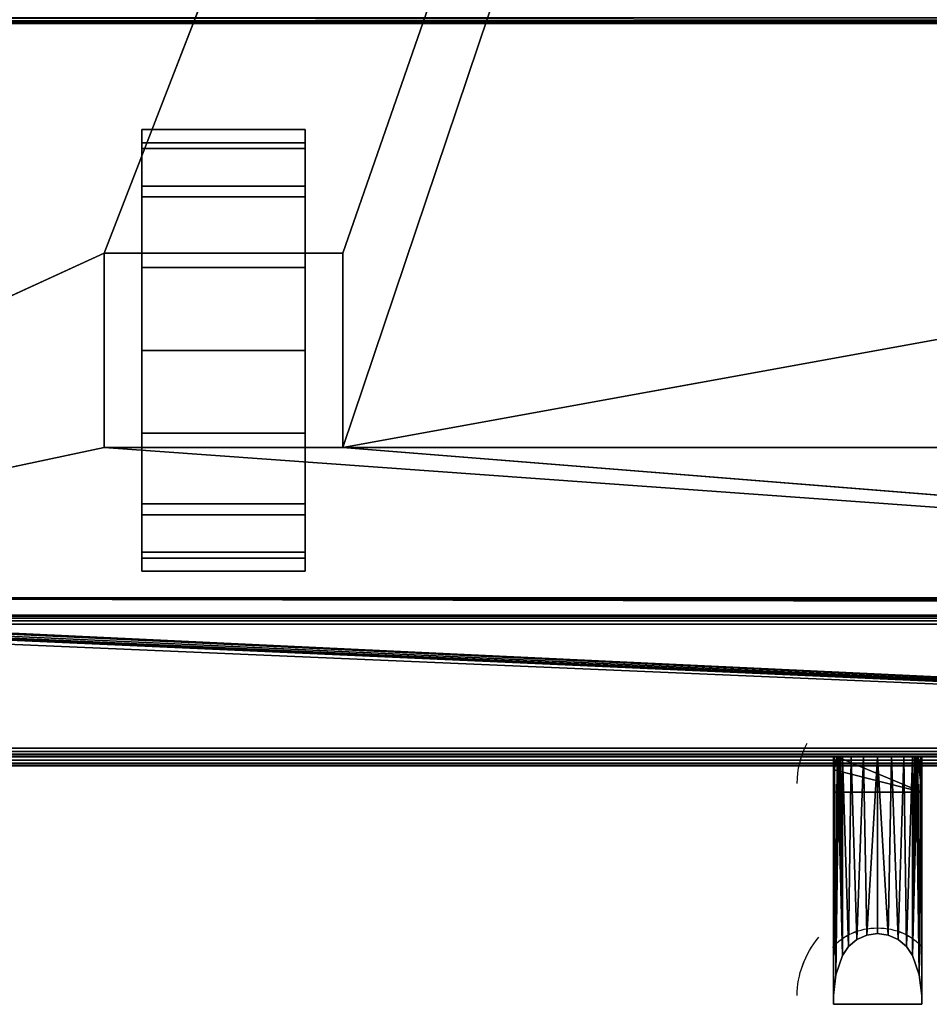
# Model space of a CAD drawing. Header units: millimetres. Extents: x -10 to 414, y -827 to 10.
# Tile 7 of 25: x 103 to 206, y -827 to -716. Entities that reach past the tile are written whole.
import ezdxf

# ---------------------------------------------------------------- set-up
doc = ezdxf.new("R2010")
doc.units = ezdxf.units.MM
doc.header["$MEASUREMENT"] = 0
for name, color, linetype, lineweight in [('0 Misc', 7, 'Continuous', 35), ('10 Raster Images', 7, 'Continuous', 35), ('5 Hatches', 7, 'Continuous', 35)]:
    doc.layers.add(name, color=color, linetype=linetype, lineweight=lineweight)

msp = doc.modelspace()

# ---------------------------------------------------------------- linework, layer by layer
at = {"layer": '0 Misc', "color": 160, "linetype": 'Continuous', "lineweight": 25}
for p, q in [((112.5, -742, 69.92), (377, -59, 69.92)), ((139.5, -742, 69.92), (377, -59, 69.92)), ((139.5, -764, 69.92), (377, -59, 69.92)), ((383, -716, 12.92), (17, -716, 12.92)), ((17, -716, 33.42), (383, -716, 33.42)), ((116.75, -732.77, 10.23), (116.75, -729.22, 32.65)), ((116.75, -729.22, 17.2), (116.75, -729.22, 32.65)), ((135.25, -732.77, 39.62), (135.25, -729.22, 17.2)), ((135.25, -729.22, 32.65), (135.25, -729.22, 17.2)), ((116.75, -738.31, 4.7), (116.75, -732.77, 39.62)), ((116.75, -732.77, 10.23), (116.75, -732.77, 39.62)), ((135.25, -738.31, 45.15), (135.25, -732.77, 10.23)), ((135.25, -732.77, 39.62), (135.25, -732.77, 10.23)), ((116.75, -742, 24.92), (116.75, -738.31, 45.15)), ((116.75, -738.31, 4.7), (116.75, -742, 24.92)), ((116.75, -738.31, 4.7), (116.75, -738.31, 45.15)), ((135.25, -742, 24.92), (135.25, -738.31, 4.7)), ((135.25, -742, 47.37), (135.25, -738.31, 4.7)), ((135.25, -738.31, 45.15), (135.25, -738.31, 4.7)), ((23, -783, 69.92), (112.5, -742, 69.92)), ((112.5, -742, 69.92), (112.5, -764, 69.92)), ((139.5, -742, 69.92), (112.5, -742, 69.92)), ((112.5, -742, 24.92), (112.5, -764, 24.92)), ((112.5, -742, 69.92), (112.5, -742, 24.92)), ((116.75, -742, 24.92), (112.5, -742, 24.92)), ((116.75, -742, 24.92), (112.5, -742, 69.92)), ((116.75, -742, 47.37), (112.5, -742, 69.92)), ((135.25, -742, 47.37), (112.5, -742, 69.92)), ((116.75, -742, 24.92), (116.75, -742, 47.37)), ((116.75, -764, 24.92), (116.75, -742, 24.92)), ((116.75, -742, 47.37), (135.25, -742, 47.37)), ((116.75, -760.73, 1.15), (116.75, -742, 24.92)), ((116.75, -753, -0.08), (116.75, -742, 24.92)), ((116.75, -745.27, 1.15), (116.75, -742, 24.92)), ((135.25, -742, 47.37), (135.25, -742, 24.92)), ((135.25, -742, 24.92), (135.25, -764, 24.92)), ((139.5, -742, 24.92), (135.25, -742, 24.92)), ((135.25, -742, 24.92), (135.25, -760.73, 1.15)), ((135.25, -742, 24.92), (135.25, -753, -0.08)), ((135.25, -742, 24.92), (135.25, -745.27, 1.15)), ((139.5, -742, 24.92), (135.25, -742, 47.37)), ((139.5, -742, 69.92), (135.25, -742, 47.37)), ((139.5, -764, 69.92), (139.5, -742, 69.92)), ((139.5, -742, 24.92), (139.5, -742, 69.92)), ((139.5, -764, 24.92), (139.5, -742, 24.92)), ((139.5, -764, 69.92), (260.5, -742, 69.92)), ((116.75, -760.73, 1.15), (116.75, -764, 24.92)), ((135.25, -767.69, 45.15), (135.25, -760.73, 1.15)), ((135.25, -764, 24.92), (135.25, -760.73, 1.15)), ((112.5, -764, 69.92), (23, -783, 69.92)), ((112.5, -764, 69.92), (139.5, -764, 69.92)), ((112.5, -764, 24.92), (112.5, -764, 69.92)), ((116.75, -764, 24.92), (112.5, -764, 24.92)), ((377, -783, 69.92), (112.5, -764, 69.92)), ((112.5, -764, 24.92), (116.75, -764, 47.37)), ((112.5, -764, 69.92), (116.75, -764, 47.37)), ((116.75, -764, 47.37), (116.75, -764, 24.92)), ((135.25, -764, 47.37), (116.75, -764, 47.37)), ((116.75, -767.69, 4.7), (116.75, -764, 47.37)), ((116.75, -767.69, 4.7), (116.75, -764, 24.92)), ((116.75, -764, 47.37), (139.5, -764, 69.92)), ((135.25, -764, 24.92), (135.25, -764, 47.37)), ((139.5, -764, 24.92), (135.25, -764, 24.92)), ((135.25, -764, 24.92), (135.25, -767.69, 45.15)), ((135.25, -764, 24.92), (139.5, -764, 69.92)), ((135.25, -764, 47.37), (139.5, -764, 69.92)), ((139.5, -764, 69.92), (139.5, -764, 24.92)), ((377, -783, 69.92), (139.5, -764, 69.92)), ((260.5, -764, 69.92), (139.5, -764, 69.92)), ((116.75, -773.23, 10.23), (116.75, -767.69, 45.15)), ((116.75, -767.69, 4.7), (116.75, -767.69, 45.15)), ((135.25, -773.23, 39.62), (135.25, -767.69, 4.7)), ((135.25, -767.69, 45.15), (135.25, -767.69, 4.7)), ((116.75, -776.78, 17.2), (116.75, -773.23, 39.62)), ((116.75, -773.23, 10.23), (116.75, -773.23, 39.62)), ((135.25, -776.78, 32.65), (135.25, -773.23, 10.23)), ((135.25, -773.23, 39.62), (135.25, -773.23, 10.23)), ((116.75, -776.78, 17.2), (116.75, -776.78, 32.65)), ((135.25, -776.78, 32.65), (135.25, -776.78, 17.2)), ((17, -781, 697.92), (383, -781, 697.92)), ((399, -799, 697.92), (17, -781, 697.92)), ((383.29, -781.71, 697.92), (17, -781, 697.92)), ((383.11, -781.45, 697.92), (17, -781, 697.92)), ((383.01, -781.16, 697.92), (17, -781, 697.92)), ((399, -799, 697.92), (2, -782, 697.92)), ((399, -799, 697.92), (16, -782, 697.92)), ((399, -799, 697.92), (16.16, -781.99, 697.92)), ((399, -799, 697.92), (16.45, -781.89, 697.92)), ((399, -799, 697.92), (16.71, -781.71, 697.92)), ((399, -799, 697.92), (16.89, -781.45, 697.92)), ((399, -799, 697.92), (16.99, -781.16, 697.92)), ((4, -783, 13.42), (396, -783, 13.42)), ((396, -783, 693.92), (4, -783, 693.92)), ((359.5, -783, 450.92), (4, -783, 693.92)), ((360.3, -782.9, 92.92), (23, -783, 92.92)), ((377, -783, 92.92), (23, -783, 92.92)), ((23, -783, 69.92), (377, -783, 69.92)), ((396, -783, 13.42), (23, -783, 69.92)), ((359.5, -783, 427.92), (23, -783, 92.92)), ((359.5, -783, 450.92), (40.5, -783, 450.92)), ((40.5, -783, 427.92), (359.5, -783, 427.92)), ((396, -784, 12.42), (4, -784, 12.42)), ((4, -784, 694.92), (396, -784, 694.92)), ((4, -798, 12.42), (396, -798, 12.42)), ((396, -798, 694.92), (4, -798, 694.92)), ((1, -799, 697.92), (399, -799, 697.92)), ((399, -799, 719.92), (1, -799, 719.92)), ((396, -799, 13.42), (4, -799, 13.42)), ((4, -799, 693.92), (396, -799, 693.92)), ((4, -799, 13.42), (204.55, -799, 254.92)), ((4, -799, 693.92), (195.45, -799, 254.92)), ((195.45, -799, 254.92), (4, -799, 13.42)), ((4, -799, 693.92), (195.72, -799, 255.7)), ((4, -799, 693.92), (196.05, -799, 256.46)), ((4, -799, 693.92), (196.44, -799, 257.11)), ((4, -799, 693.92), (197.41, -799, 258.08)), ((4, -799, 693.92), (198.64, -799, 258.71)), ((4, -799, 693.92), (200, -799, 258.92)), ((4, -799, 693.92), (197.41, -799, 571.76)), ((4, -799, 693.92), (196.44, -799, 572.74)), ((4, -799, 693.92), (196.05, -799, 573.39)), ((4, -799, 693.92), (195.51, -799, 574.74)), ((4, -799, 693.92), (195, -799, 577.92)), ((4, -799, 693.92), (195, -799, 578.92)), ((195, -799, 578.92), (205, -799, 578.92)), ((195, -799, 578.92), (195, -827, 578.19)), ((195, -799, 577.92), (195, -799, 578.92)), ((195, -799, 577.92), (195, -826, 577.22)), ((195, -826, 577.22), (195, -799, 578.92)), ((195, -799, 578.92), (396, -799, 693.92)), ((204.55, -799, 254.92), (195.45, -799, 254.92)), ((205, -803, 251.03), (195.45, -799, 254.92)), ((196.05, -799, 573.39), (196.05, -821.47, 572.8)), ((196.05, -821.47, 257.05), (196.05, -799, 256.46)), ((197.41, -799, 571.76), (200, -799, 258.92)), ((198.64, -799, 571.14), (200, -799, 258.92)), ((200, -799, 258.92), (396, -799, 693.92)), ((200, -799, 258.92), (202.59, -799, 571.76)), ((200, -799, 258.92), (201.36, -799, 571.14)), ((200, -799, 258.92), (200, -799, 570.92)), ((201.36, -799, 258.71), (396, -799, 693.92)), ((202.59, -799, 258.08), (396, -799, 693.92)), ((202.59, -799, 571.76), (396, -799, 693.92)), ((203.56, -799, 257.11), (396, -799, 693.92)), ((203.56, -799, 572.74), (396, -799, 693.92)), ((203.95, -799, 573.39), (203.95, -821.47, 572.8)), ((203.95, -821.47, 257.05), (203.95, -799, 256.46)), ((203.95, -799, 256.46), (396, -799, 693.92)), ((203.95, -799, 573.39), (396, -799, 693.92)), ((204.28, -799, 255.7), (396, -799, 693.92)), ((204.49, -799, 574.74), (396, -799, 693.92)), ((205, -803, 251.03), (204.55, -799, 254.92)), ((204.55, -799, 254.92), (396, -799, 13.42)), ((204.55, -799, 254.92), (396, -799, 693.92)), ((205, -799, 578.92), (205, -827, 578.19)), ((205, -799, 577.92), (205, -826, 577.22)), ((205, -799, 578.92), (205, -799, 577.92)), ((205, -799, 578.92), (205, -826, 577.22)), ((205, -799, 577.92), (396, -799, 693.92)), ((205, -799, 578.92), (396, -799, 693.92)), ((1, -800, 718.92), (399, -800, 718.92)), ((399, -800, 698.92), (1, -800, 698.92)), ((195, -803, 251.03), (195.11, -800.48, 253.48)), ((205, -803, 251.03), (195.11, -800.48, 253.48)), ((205, -803, 251.03), (204.89, -800.48, 253.48)), ((195, -803, 251.03), (195, -802, 252)), ((195, -826, 252.63), (195, -802, 252)), ((205, -826, 252.63), (205, -802, 252)), ((205, -802, 252), (205, -803, 251.03)), ((195, -827, 251.66), (195, -803, 251.03)), ((205, -803, 251.03), (195, -803, 251.03)), ((195, -803, 251.03), (195, -826, 252.63)), ((205, -827, 251.66), (205, -803, 251.03)), ((205, -826, 252.63), (205, -803, 251.03)), ((196.05, -821.47, 572.8), (196.05, -821.47, 257.05)), ((203.95, -821.47, 572.8), (203.95, -821.47, 257.05)), ((195, -826, 577.22), (195, -826, 252.63)), ((195, -826, 252.63), (195, -827, 251.66)), ((195, -826, 577.22), (195, -827, 251.66)), ((195, -826, 577.22), (195, -827, 578.19)), ((205, -826, 577.22), (205, -826, 252.63)), ((205, -827, 578.19), (205, -826, 252.63)), ((205, -826, 252.63), (205, -827, 251.66)), ((205, -826, 577.22), (205, -827, 578.19)), ((205, -827, 578.19), (195, -827, 578.19)), ((195, -827, 578.19), (195, -827, 251.66)), ((205, -827, 251.66), (195, -827, 251.66)), ((205, -827, 578.19), (205, -827, 251.66))]:
    msp.add_line(p, q, dxfattribs=at).dxf.unprotected_set("ltscale", 0)
at = {"layer": '0 Misc', "color": 160, "linetype": 'Continuous', "lineweight": 25, "extrusion": (-1, 0, 0)}
msp.add_arc((753, 24.92, -116.75), 25, 116.1039, 63.8961, dxfattribs=at).dxf.unprotected_set("ltscale", 0)
at = {"layer": '0 Misc', "color": 160, "linetype": 'Continuous', "lineweight": 25, "extrusion": (1, 0, 0)}
msp.add_arc((-753, 24.92, 135.25), 25, 116.1039, 63.8961, dxfattribs=at).dxf.unprotected_set("ltscale", 0)
at = {"layer": '0 Misc', "color": 160, "linetype": 'Continuous', "lineweight": 25, "extrusion": (0, 0.572254, -0.820077)}
for centre, end in [((-205.32, -513.49, -665.61), 22.6981), ((-205.32, -532.81, -679.86), 33.9484)]:
    msp.add_arc(centre, 14.41, 0, end, dxfattribs=at).dxf.unprotected_set("ltscale", 0)
at = {"layer": '0 Misc', "color": 160, "linetype": 'Continuous', "lineweight": 25, "extrusion": (0, 1, 0)}
for centre, radius, start, end in [((-205.32, 577.92, -799), 10.32, 333.9477, 0), ((-205.32, 251.92, -799), 10.32, 16.8956, 26.0523), ((-200, 575.32, -799), 4.4, 206.0523, 333.9477), ((-200, 254.53, -799), 4.4, 26.0523, 153.9477)]:
    msp.add_arc(centre, radius, start, end, dxfattribs=at).dxf.unprotected_set("ltscale", 0)
at = {"layer": '0 Misc', "color": 160, "linetype": 'Continuous', "lineweight": 25, "extrusion": (-1.10135e-14, 1, 0)}
for centre, start, end in [((-194.68, 577.92, -799), 180, 206.0523), ((-194.68, 251.92, -799), 153.9477, 163.1044)]:
    msp.add_arc(centre, 10.32, start, end, dxfattribs=at).dxf.unprotected_set("ltscale", 0)
at = {"layer": '0 Misc', "color": 160, "linetype": 'Continuous', "lineweight": 25, "extrusion": (-3.92591e-16, -0.572496, -0.819907)}
msp.add_arc((200, 1004.11, 0.2), 6.14, 213.9497, 326.0503, dxfattribs=at).dxf.unprotected_set("ltscale", 0)
at = {"layer": '0 Misc', "color": 160, "linetype": 'Continuous', "lineweight": 25, "extrusion": (-7.20306e-15, 0.572496, -0.819907)}
msp.add_arc((-200, -529.03, -680.6), 6.14, 33.9497, 146.0503, dxfattribs=at).dxf.unprotected_set("ltscale", 0)
at = {"layer": '0 Misc', "color": 160, "linetype": 'Continuous', "lineweight": 25, "extrusion": (0, -0.572254, -0.820077)}
msp.add_arc((205.32, 1007.7, -0.68), 14.41, 180, 213.9484, dxfattribs=at).dxf.unprotected_set("ltscale", 0)
at = {"layer": '0 Misc', "color": 7, "lineweight": 25}
for points in [[(383, -17, 697.92), (17, -781, 697.92), (17, -17, 697.92)], [(17, -781, 697.92), (383, -17, 697.92), (383, -781, 697.92)], [(23, -783, 92.92), (360.3, -782.9, 92.92), (23, -59, 92.92)], [(23, -59, 92.92), (360.3, -782.9, 92.92), (360.3, -59.1, 92.92)], [(377, -59, 69.92), (23, -783, 69.92), (23, -59, 69.92)], [(23, -783, 69.92), (377, -59, 69.92), (112.5, -742, 69.92)], [(112.5, -742, 69.92), (377, -59, 69.92), (139.5, -742, 69.92)], [(139.5, -742, 69.92), (377, -59, 69.92), (139.5, -764, 69.92)], [(139.5, -764, 69.92), (377, -59, 69.92), (260.5, -742, 69.92)], [(116.75, -729.22, 17.2), (116.75, -729.22, 32.65), (116.75, -728, 24.92)], [(135.25, -729.22, 32.65), (135.25, -729.22, 17.2), (135.25, -728, 24.92)], [(116.75, -732.77, 10.23), (116.75, -732.77, 39.62), (116.75, -729.22, 32.65)], [(116.75, -732.77, 10.23), (116.75, -729.22, 32.65), (116.75, -729.22, 17.2)], [(135.25, -732.77, 39.62), (135.25, -732.77, 10.23), (135.25, -729.22, 17.2)], [(135.25, -732.77, 39.62), (135.25, -729.22, 17.2), (135.25, -729.22, 32.65)], [(116.75, -738.31, 4.7), (116.75, -738.31, 45.15), (116.75, -732.77, 39.62)], [(116.75, -738.31, 4.7), (116.75, -732.77, 39.62), (116.75, -732.77, 10.23)], [(135.25, -738.31, 45.15), (135.25, -738.31, 4.7), (135.25, -732.77, 10.23)], [(135.25, -738.31, 45.15), (135.25, -732.77, 10.23), (135.25, -732.77, 39.62)], [(116.75, -738.31, 45.15), (116.75, -742, 24.92), (116.75, -742, 47.37)], [(116.75, -745.27, 1.15), (116.75, -742, 24.92), (116.75, -738.31, 4.7)], [(116.75, -738.31, 4.7), (116.75, -742, 24.92), (116.75, -738.31, 45.15)], [(135.25, -742, 24.92), (135.25, -745.27, 1.15), (135.25, -738.31, 4.7)], [(135.25, -742, 24.92), (135.25, -738.31, 4.7), (135.25, -742, 47.37)], [(135.25, -742, 47.37), (135.25, -738.31, 4.7), (135.25, -738.31, 45.15)], [(112.5, -764, 69.92), (23, -783, 69.92), (112.5, -742, 69.92)], [(112.5, -742, 69.92), (116.75, -742, 24.92), (112.5, -742, 24.92)], [(116.75, -742, 24.92), (112.5, -742, 69.92), (116.75, -742, 47.37)], [(116.75, -742, 47.37), (112.5, -742, 69.92), (135.25, -742, 47.37)], [(139.5, -742, 69.92), (135.25, -742, 47.37), (112.5, -742, 69.92)], [(116.75, -760.73, 1.15), (116.75, -764, 24.92), (116.75, -742, 24.92)], [(116.75, -760.73, 1.15), (116.75, -742, 24.92), (116.75, -753, -0.08)], [(116.75, -753, -0.08), (116.75, -742, 24.92), (116.75, -745.27, 1.15)], [(135.25, -764, 24.92), (135.25, -760.73, 1.15), (135.25, -742, 24.92)], [(135.25, -742, 24.92), (135.25, -760.73, 1.15), (135.25, -753, -0.08)], [(135.25, -742, 24.92), (135.25, -753, -0.08), (135.25, -745.27, 1.15)], [(135.25, -742, 47.37), (139.5, -742, 24.92), (135.25, -742, 24.92)], [(139.5, -742, 24.92), (135.25, -742, 47.37), (139.5, -742, 69.92)], [(260.5, -764, 69.92), (139.5, -764, 69.92), (260.5, -742, 69.92)], [(116.75, -767.69, 4.7), (116.75, -764, 24.92), (116.75, -760.73, 1.15)], [(135.25, -767.69, 45.15), (135.25, -767.69, 4.7), (135.25, -760.73, 1.15)], [(135.25, -767.69, 45.15), (135.25, -760.73, 1.15), (135.25, -764, 24.92)], [(23, -783, 69.92), (112.5, -764, 69.92), (377, -783, 69.92)], [(377, -783, 69.92), (112.5, -764, 69.92), (139.5, -764, 69.92)], [(116.75, -764, 47.37), (112.5, -764, 24.92), (116.75, -764, 24.92)], [(112.5, -764, 24.92), (116.75, -764, 47.37), (112.5, -764, 69.92)], [(112.5, -764, 69.92), (116.75, -764, 47.37), (139.5, -764, 69.92)], [(116.75, -767.69, 4.7), (116.75, -767.69, 45.15), (116.75, -764, 47.37)], [(116.75, -767.69, 4.7), (116.75, -764, 47.37), (116.75, -764, 24.92)], [(135.25, -764, 47.37), (139.5, -764, 69.92), (116.75, -764, 47.37)], [(135.25, -764, 47.37), (135.25, -767.69, 45.15), (135.25, -764, 24.92)], [(139.5, -764, 69.92), (135.25, -764, 24.92), (139.5, -764, 24.92)], [(135.25, -764, 24.92), (139.5, -764, 69.92), (135.25, -764, 47.37)], [(377, -783, 69.92), (139.5, -764, 69.92), (260.5, -764, 69.92)], [(116.75, -773.23, 10.23), (116.75, -773.23, 39.62), (116.75, -767.69, 45.15)], [(116.75, -773.23, 10.23), (116.75, -767.69, 45.15), (116.75, -767.69, 4.7)], [(135.25, -773.23, 39.62), (135.25, -773.23, 10.23), (135.25, -767.69, 4.7)], [(135.25, -773.23, 39.62), (135.25, -767.69, 4.7), (135.25, -767.69, 45.15)], [(116.75, -776.78, 17.2), (116.75, -776.78, 32.65), (116.75, -773.23, 39.62)], [(116.75, -776.78, 17.2), (116.75, -773.23, 39.62), (116.75, -773.23, 10.23)], [(135.25, -776.78, 32.65), (135.25, -776.78, 17.2), (135.25, -773.23, 10.23)], [(135.25, -776.78, 32.65), (135.25, -773.23, 10.23), (135.25, -773.23, 39.62)], [(116.75, -776.78, 32.65), (116.75, -776.78, 17.2), (116.75, -778, 24.92)], [(135.25, -776.78, 17.2), (135.25, -776.78, 32.65), (135.25, -778, 24.92)], [(399, -799, 697.92), (16.99, -781.16, 697.92), (17, -781, 697.92)], [(399, -799, 697.92), (17, -781, 697.92), (383.29, -781.71, 697.92)], [(383.29, -781.71, 697.92), (17, -781, 697.92), (383.11, -781.45, 697.92)], [(383.11, -781.45, 697.92), (17, -781, 697.92), (383.01, -781.16, 697.92)], [(383.01, -781.16, 697.92), (17, -781, 697.92), (383, -781, 697.92)], [(1, -799, 697.92), (2, -782, 697.92), (399, -799, 697.92)], [(399, -799, 697.92), (2, -782, 697.92), (16, -782, 697.92)], [(399, -799, 697.92), (16, -782, 697.92), (16.16, -781.99, 697.92)], [(399, -799, 697.92), (16.16, -781.99, 697.92), (16.45, -781.89, 697.92)], [(399, -799, 697.92), (16.45, -781.89, 697.92), (16.71, -781.71, 697.92)], [(399, -799, 697.92), (16.71, -781.71, 697.92), (16.89, -781.45, 697.92)], [(399, -799, 697.92), (16.89, -781.45, 697.92), (16.99, -781.16, 697.92)], [(4, -783, 13.42), (23, -783, 69.92), (396, -783, 13.42)], [(40.5, -783, 450.92), (4, -783, 693.92), (359.5, -783, 450.92)], [(396, -783, 693.92), (359.5, -783, 450.92), (4, -783, 693.92)], [(360.3, -782.9, 92.92), (23, -783, 92.92), (377, -783, 92.92)], [(377, -783, 69.92), (396, -783, 13.42), (23, -783, 69.92)], [(359.5, -783, 427.92), (377, -783, 92.92), (23, -783, 92.92)], [(359.5, -783, 427.92), (23, -783, 92.92), (40.5, -783, 427.92)], [(195, -826, 577.22), (195, -799, 577.92), (195.12, -799, 576.37)], [(195.27, -823.67, 574.95), (195, -826, 577.22), (195.12, -799, 576.37)], [(195, -826, 577.22), (195, -827, 578.19), (195, -799, 578.92)], [(195, -826, 577.22), (195, -799, 578.92), (195, -799, 577.92)], [(195.45, -799, 254.92), (195.11, -800.48, 253.48), (195.27, -823.67, 254.9)], [(195.47, -799, 574.84), (195.27, -823.67, 574.95), (195.12, -799, 576.37)], [(195.47, -799, 574.84), (196.05, -821.47, 572.8), (195.27, -823.67, 574.95)], [(195.45, -799, 254.92), (195.27, -823.67, 254.9), (195.62, -799, 255.45)], [(195.62, -799, 255.45), (195.27, -823.67, 254.9), (196.05, -821.47, 257.05)], [(196.05, -799, 573.39), (196.05, -821.47, 572.8), (195.47, -799, 574.84)], [(195.62, -799, 255.45), (196.05, -821.47, 257.05), (195.82, -799, 255.96)], [(196.05, -821.47, 257.05), (196.05, -799, 256.46), (195.82, -799, 255.96)], [(196.73, -820.45, 571.82), (196.05, -821.47, 572.8), (196.05, -799, 573.39)], [(197.02, -799, 572.09), (196.73, -820.45, 571.82), (196.05, -799, 573.39)], [(196.05, -799, 256.46), (196.73, -820.45, 258.03), (197.02, -799, 257.76)], [(196.05, -799, 256.46), (196.05, -821.47, 257.05), (196.73, -820.45, 258.03)], [(197.02, -799, 572.09), (197.67, -819.67, 571.05), (196.73, -820.45, 571.82)], [(197.02, -799, 257.76), (196.73, -820.45, 258.03), (197.67, -819.67, 258.8)], [(198.4, -799, 571.23), (197.67, -819.67, 571.05), (197.02, -799, 572.09)], [(197.02, -799, 257.76), (197.67, -819.67, 258.8), (198.4, -799, 258.62)], [(198.4, -799, 571.23), (198.79, -819.17, 570.57), (197.67, -819.67, 571.05)], [(197.67, -819.67, 258.8), (198.79, -819.17, 259.28), (198.4, -799, 258.62)], [(200, -799, 570.92), (198.79, -819.17, 570.57), (198.4, -799, 571.23)], [(198.79, -819.17, 259.28), (200, -799, 258.92), (198.4, -799, 258.62)], [(200, -799, 570.92), (200, -819, 570.4), (198.79, -819.17, 570.57)], [(198.79, -819.17, 259.28), (200, -819, 259.45), (200, -799, 258.92)], [(201.21, -819.17, 570.57), (200, -819, 570.4), (200, -799, 570.92)], [(201.21, -819.17, 570.57), (200, -799, 570.92), (201.6, -799, 571.23)], [(200, -799, 258.92), (201.21, -819.17, 259.28), (201.6, -799, 258.62)], [(200, -799, 258.92), (200, -819, 259.45), (201.21, -819.17, 259.28)], [(202.33, -819.67, 571.05), (201.21, -819.17, 570.57), (201.6, -799, 571.23)], [(201.6, -799, 258.62), (201.21, -819.17, 259.28), (202.33, -819.67, 258.8)], [(202.98, -799, 572.09), (202.33, -819.67, 571.05), (201.6, -799, 571.23)], [(201.6, -799, 258.62), (202.33, -819.67, 258.8), (202.98, -799, 257.76)], [(202.98, -799, 572.09), (203.27, -820.45, 571.82), (202.33, -819.67, 571.05)], [(202.98, -799, 257.76), (202.33, -819.67, 258.8), (203.27, -820.45, 258.03)], [(203.95, -799, 573.39), (203.27, -820.45, 571.82), (202.98, -799, 572.09)], [(202.98, -799, 257.76), (203.27, -820.45, 258.03), (203.95, -799, 256.46)], [(203.95, -799, 573.39), (203.95, -821.47, 572.8), (203.27, -820.45, 571.82)], [(203.27, -820.45, 258.03), (203.95, -821.47, 257.05), (203.95, -799, 256.46)], [(203.95, -821.47, 572.8), (203.95, -799, 573.39), (204.53, -799, 574.84)], [(204.73, -823.67, 574.95), (203.95, -821.47, 572.8), (204.53, -799, 574.84)], [(204.38, -799, 255.45), (204.18, -799, 255.96), (203.95, -821.47, 257.05)], [(203.95, -821.47, 257.05), (204.18, -799, 255.96), (203.95, -799, 256.46)], [(204.38, -799, 255.45), (203.95, -821.47, 257.05), (204.73, -823.67, 254.9)], [(204.55, -799, 254.92), (204.38, -799, 255.45), (204.73, -823.67, 254.9)], [(204.88, -799, 576.37), (204.73, -823.67, 574.95), (204.53, -799, 574.84)], [(204.73, -823.67, 254.9), (204.89, -800.48, 253.48), (204.55, -799, 254.92)], [(204.88, -799, 576.37), (205, -826, 577.22), (204.73, -823.67, 574.95)], [(205, -799, 577.92), (205, -826, 577.22), (204.88, -799, 576.37)], [(205, -827, 578.19), (205, -826, 577.22), (205, -799, 578.92)], [(205, -799, 578.92), (205, -826, 577.22), (205, -799, 577.92)], [(195.27, -823.67, 254.9), (195.11, -800.48, 253.48), (195, -826, 252.63)], [(195, -826, 252.63), (195.11, -800.48, 253.48), (195, -802, 252)], [(204.73, -823.67, 254.9), (205, -826, 252.63), (204.89, -800.48, 253.48)], [(204.89, -800.48, 253.48), (205, -826, 252.63), (205, -802, 252)], [(195, -803, 251.03), (195, -826, 252.63), (195, -802, 252)], [(205, -826, 252.63), (205, -803, 251.03), (205, -802, 252)], [(195, -827, 251.66), (195, -826, 252.63), (195, -803, 251.03)], [(205, -826, 252.63), (205, -827, 251.66), (205, -803, 251.03)], [(196.73, -820.45, 571.82), (197.67, -819.67, 571.05), (196.73, -820.45, 258.03)], [(196.73, -820.45, 258.03), (197.67, -819.67, 571.05), (197.67, -819.67, 258.8)], [(197.67, -819.67, 258.8), (197.67, -819.67, 571.05), (198.79, -819.17, 570.57)], [(198.79, -819.17, 259.28), (197.67, -819.67, 258.8), (198.79, -819.17, 570.57)], [(200, -819, 259.45), (198.79, -819.17, 259.28), (198.79, -819.17, 570.57)], [(200, -819, 570.4), (200, -819, 259.45), (198.79, -819.17, 570.57)], [(201.21, -819.17, 570.57), (201.21, -819.17, 259.28), (200, -819, 570.4)], [(200, -819, 570.4), (201.21, -819.17, 259.28), (200, -819, 259.45)], [(201.21, -819.17, 570.57), (202.33, -819.67, 571.05), (201.21, -819.17, 259.28)], [(201.21, -819.17, 259.28), (202.33, -819.67, 571.05), (202.33, -819.67, 258.8)], [(202.33, -819.67, 258.8), (202.33, -819.67, 571.05), (203.27, -820.45, 571.82)], [(203.27, -820.45, 258.03), (202.33, -819.67, 258.8), (203.27, -820.45, 571.82)], [(196.73, -820.45, 258.03), (196.05, -821.47, 257.05), (196.05, -821.47, 572.8)], [(196.73, -820.45, 571.82), (196.73, -820.45, 258.03), (196.05, -821.47, 572.8)], [(203.95, -821.47, 257.05), (203.27, -820.45, 258.03), (203.27, -820.45, 571.82)], [(203.95, -821.47, 572.8), (203.95, -821.47, 257.05), (203.27, -820.45, 571.82)], [(196.05, -821.47, 572.8), (196.05, -821.47, 257.05), (195.27, -823.67, 574.95)], [(195.27, -823.67, 574.95), (196.05, -821.47, 257.05), (195.27, -823.67, 254.9)], [(204.73, -823.67, 254.9), (203.95, -821.47, 257.05), (203.95, -821.47, 572.8)], [(204.73, -823.67, 574.95), (204.73, -823.67, 254.9), (203.95, -821.47, 572.8)], [(195.27, -823.67, 254.9), (195, -826, 252.63), (195, -826, 577.22)], [(195.27, -823.67, 574.95), (195.27, -823.67, 254.9), (195, -826, 577.22)], [(205, -826, 577.22), (205, -826, 252.63), (204.73, -823.67, 574.95)], [(204.73, -823.67, 574.95), (205, -826, 252.63), (204.73, -823.67, 254.9)], [(195, -826, 252.63), (195, -827, 251.66), (195, -826, 577.22)], [(195, -827, 578.19), (195, -826, 577.22), (195, -827, 251.66)], [(205, -827, 251.66), (205, -826, 252.63), (205, -827, 578.19)], [(205, -826, 577.22), (205, -827, 578.19), (205, -826, 252.63)]]:
    msp.add_3dface(points, dxfattribs=at)
for points, invisible_edges in [([(359.5, -783, 450.92), (40.5, -59, 450.92), (40.5, -783, 450.92)], 1), ([(359.5, -783, 450.92), (359.5, -59, 450.92), (40.5, -59, 450.92)], 12), ([(40.5, -783, 427.92), (359.5, -59, 427.92), (359.5, -783, 427.92)], 1), ([(40.5, -783, 427.92), (40.5, -59, 427.92), (359.5, -59, 427.92)], 12), ([(383.29, -715.71, 12.22), (16.38, -715.38, 12), (383.62, -715.38, 12)], 2), ([(383.29, -715.71, 12.22), (16.71, -715.71, 12.22), (16.38, -715.38, 12)], 12), ([(383.17, -715.83, 12.37), (16.71, -715.71, 12.22), (383.29, -715.71, 12.22)], 2), ([(383.17, -715.83, 12.37), (16.83, -715.83, 12.37), (16.71, -715.71, 12.22)], 12), ([(383.08, -715.92, 12.54), (16.83, -715.83, 12.37), (383.17, -715.83, 12.37)], 2), ([(383.08, -715.92, 12.54), (16.92, -715.92, 12.54), (16.83, -715.83, 12.37)], 12), ([(383.02, -715.98, 12.73), (16.92, -715.92, 12.54), (383.08, -715.92, 12.54)], 2), ([(383.02, -715.98, 12.73), (16.98, -715.98, 12.73), (16.92, -715.92, 12.54)], 12), ([(383, -716, 12.92), (16.98, -715.98, 12.73), (383.02, -715.98, 12.73)], 2), ([(383, -716, 12.92), (17, -716, 12.92), (16.98, -715.98, 12.73)], 12), ([(17, -715.71, 34.13), (383, -715.38, 34.35), (17, -715.38, 34.35)], 1), ([(17, -715.71, 34.13), (383, -715.71, 34.13), (383, -715.38, 34.35)], 12), ([(17, -715.92, 33.81), (383, -715.71, 34.13), (17, -715.71, 34.13)], 1), ([(17, -715.92, 33.81), (383, -715.92, 33.81), (383, -715.71, 34.13)], 12), ([(17, -716, 33.42), (383, -715.92, 33.81), (17, -715.92, 33.81)], 1), ([(17, -716, 33.42), (383, -716, 33.42), (383, -715.92, 33.81)], 12), ([(17, -716, 33.42), (383, -716, 12.92), (383, -716, 33.42)], 1), ([(17, -716, 33.42), (17, -716, 12.92), (383, -716, 12.92)], 12), ([(135.25, -729.5, 33.45), (116.75, -728.02, 24.03), (116.75, -729.5, 33.45)], 1), ([(135.25, -729.5, 33.45), (135.25, -728.02, 24.03), (116.75, -728.02, 24.03)], 12), ([(135.25, -728.02, 24.03), (116.75, -730.17, 14.74), (116.75, -728.02, 24.03)], 1), ([(135.25, -728.02, 24.03), (135.25, -730.17, 14.74), (116.75, -730.17, 14.74)], 12), ([(135.25, -734.4, 41.62), (116.75, -729.5, 33.45), (116.75, -734.4, 41.62)], 1), ([(135.25, -734.4, 41.62), (135.25, -729.5, 33.45), (116.75, -729.5, 33.45)], 12), ([(135.25, -730.17, 14.74), (116.75, -735.64, 6.93), (116.75, -730.17, 14.74)], 1), ([(135.25, -730.17, 14.74), (135.25, -735.64, 6.93), (116.75, -735.64, 6.93)], 12), ([(135.25, -742, 47.37), (116.75, -734.4, 41.62), (116.75, -742, 47.37)], 1), ([(135.25, -742, 47.37), (135.25, -734.4, 41.62), (116.75, -734.4, 41.62)], 12), ([(135.25, -735.64, 6.93), (116.75, -743.64, 1.74), (116.75, -735.64, 6.93)], 1), ([(135.25, -735.64, 6.93), (135.25, -743.64, 1.74), (116.75, -743.64, 1.74)], 12), ([(112.5, -742, 69.92), (112.5, -764, 24.92), (112.5, -764, 69.92)], 1), ([(112.5, -742, 69.92), (112.5, -742, 24.92), (112.5, -764, 24.92)], 12), ([(116.75, -764, 24.92), (112.5, -742, 24.92), (116.75, -742, 24.92)], 1), ([(116.75, -764, 24.92), (112.5, -764, 24.92), (112.5, -742, 24.92)], 12), ([(135.25, -742, 24.92), (139.5, -764, 24.92), (135.25, -764, 24.92)], 1), ([(135.25, -742, 24.92), (139.5, -742, 24.92), (139.5, -764, 24.92)], 12), ([(139.5, -764, 69.92), (139.5, -742, 24.92), (139.5, -742, 69.92)], 1), ([(139.5, -764, 69.92), (139.5, -764, 24.92), (139.5, -742, 24.92)], 12), ([(116.75, -743.64, 1.74), (135.25, -753, -0.08), (116.75, -753, -0.08)], 1), ([(116.75, -743.64, 1.74), (135.25, -743.64, 1.74), (135.25, -753, -0.08)], 12), ([(116.75, -753, -0.08), (135.25, -762.36, 1.74), (116.75, -762.36, 1.74)], 1), ([(116.75, -753, -0.08), (135.25, -753, -0.08), (135.25, -762.36, 1.74)], 12), ([(135.25, -762.36, 1.74), (116.75, -770.36, 6.93), (116.75, -762.36, 1.74)], 1), ([(135.25, -762.36, 1.74), (135.25, -770.36, 6.93), (116.75, -770.36, 6.93)], 12), ([(135.25, -771.6, 41.62), (116.75, -764, 47.37), (116.75, -771.6, 41.62)], 1), ([(135.25, -771.6, 41.62), (135.25, -764, 47.37), (116.75, -764, 47.37)], 12), ([(135.25, -770.36, 6.93), (116.75, -775.83, 14.74), (116.75, -770.36, 6.93)], 1), ([(135.25, -770.36, 6.93), (135.25, -775.83, 14.74), (116.75, -775.83, 14.74)], 12), ([(135.25, -776.5, 33.45), (116.75, -771.6, 41.62), (116.75, -776.5, 33.45)], 1), ([(135.25, -776.5, 33.45), (135.25, -771.6, 41.62), (116.75, -771.6, 41.62)], 12), ([(135.25, -775.83, 14.74), (116.75, -777.98, 24.03), (116.75, -775.83, 14.74)], 1), ([(135.25, -775.83, 14.74), (135.25, -777.98, 24.03), (116.75, -777.98, 24.03)], 12), ([(116.75, -777.98, 24.03), (135.25, -776.5, 33.45), (116.75, -776.5, 33.45)], 1), ([(116.75, -777.98, 24.03), (135.25, -777.98, 24.03), (135.25, -776.5, 33.45)], 12), ([(396, -783, 693.92), (4, -783.08, 694.31), (396, -783.08, 694.31)], 1), ([(396, -783, 693.92), (4, -783, 693.92), (4, -783.08, 694.31)], 12), ([(4, -783, 13.42), (396, -783.08, 13.04), (4, -783.08, 13.04)], 1), ([(4, -783, 13.42), (396, -783, 13.42), (396, -783.08, 13.04)], 12), ([(4, -783.29, 694.63), (396, -783.08, 694.31), (4, -783.08, 694.31)], 1), ([(4, -783.29, 694.63), (396, -783.29, 694.63), (396, -783.08, 694.31)], 12), ([(396, -783.29, 12.72), (4, -783.08, 13.04), (396, -783.08, 13.04)], 1), ([(396, -783.29, 12.72), (4, -783.29, 12.72), (4, -783.08, 13.04)], 12), ([(4, -783.62, 694.85), (396, -783.29, 694.63), (4, -783.29, 694.63)], 1), ([(4, -783.62, 694.85), (396, -783.62, 694.85), (396, -783.29, 694.63)], 12), ([(396, -783.62, 12.5), (4, -783.29, 12.72), (396, -783.29, 12.72)], 1), ([(396, -783.62, 12.5), (4, -783.62, 12.5), (4, -783.29, 12.72)], 12), ([(4, -784, 694.92), (396, -783.62, 694.85), (4, -783.62, 694.85)], 1), ([(4, -784, 694.92), (396, -784, 694.92), (396, -783.62, 694.85)], 12), ([(396, -784, 12.42), (4, -783.62, 12.5), (396, -783.62, 12.5)], 1), ([(396, -784, 12.42), (4, -784, 12.42), (4, -783.62, 12.5)], 12), ([(4, -798, 12.42), (396, -784, 12.42), (396, -798, 12.42)], 1), ([(4, -798, 12.42), (4, -784, 12.42), (396, -784, 12.42)], 12), ([(4, -798, 12.42), (396, -798.38, 12.5), (4, -798.38, 12.5)], 1), ([(4, -798, 12.42), (396, -798, 12.42), (396, -798.38, 12.5)], 12), ([(396, -798.71, 12.72), (4, -798.38, 12.5), (396, -798.38, 12.5)], 1), ([(396, -798.71, 12.72), (4, -798.71, 12.72), (4, -798.38, 12.5)], 12), ([(396, -798.92, 13.04), (4, -798.71, 12.72), (396, -798.71, 12.72)], 1), ([(396, -798.92, 13.04), (4, -798.92, 13.04), (4, -798.71, 12.72)], 12), ([(1, -799, 697.92), (399, -799.38, 698), (1, -799.38, 698)], 1), ([(1, -799, 697.92), (399, -799, 697.92), (399, -799.38, 698)], 12), ([(399, -799, 719.92), (1, -799.38, 719.85), (399, -799.38, 719.85)], 1), ([(399, -799, 719.92), (1, -799, 719.92), (1, -799.38, 719.85)], 12), ([(399, -799.71, 698.22), (1, -799.38, 698), (399, -799.38, 698)], 1), ([(399, -799.71, 698.22), (1, -799.71, 698.22), (1, -799.38, 698)], 12), ([(399, -799.38, 719.85), (1, -799.71, 719.63), (399, -799.71, 719.63)], 1), ([(399, -799.38, 719.85), (1, -799.38, 719.85), (1, -799.71, 719.63)], 12), ([(399, -799.92, 698.54), (1, -799.71, 698.22), (399, -799.71, 698.22)], 1), ([(399, -799.92, 698.54), (1, -799.92, 698.54), (1, -799.71, 698.22)], 12), ([(399, -799.71, 719.63), (1, -799.92, 719.31), (399, -799.92, 719.31)], 1), ([(399, -799.71, 719.63), (1, -799.71, 719.63), (1, -799.92, 719.31)], 12), ([(399, -800, 698.92), (1, -799.92, 698.54), (399, -799.92, 698.54)], 1), ([(399, -800, 698.92), (1, -800, 698.92), (1, -799.92, 698.54)], 12), ([(1, -800, 718.92), (399, -799.92, 719.31), (1, -799.92, 719.31)], 1), ([(1, -800, 718.92), (399, -800, 718.92), (399, -799.92, 719.31)], 12), ([(396, -799, 13.42), (4, -798.92, 13.04), (396, -798.92, 13.04)], 1), ([(396, -799, 13.42), (4, -799, 13.42), (4, -798.92, 13.04)], 12), ([(195, -799, 578.92), (205, -827, 578.19), (205, -799, 578.92)], 1), ([(195, -799, 578.92), (195, -827, 578.19), (205, -827, 578.19)], 12), ([(1, -800, 718.92), (399, -800, 698.92), (399, -800, 718.92)], 1), ([(1, -800, 718.92), (1, -800, 698.92), (399, -800, 698.92)], 12), ([(195, -827, 251.66), (205, -803, 251.03), (205, -827, 251.66)], 1), ([(195, -827, 251.66), (195, -803, 251.03), (205, -803, 251.03)], 12), ([(195, -827, 578.19), (205, -827, 251.66), (205, -827, 578.19)], 1), ([(195, -827, 578.19), (195, -827, 251.66), (205, -827, 251.66)], 12)]:
    msp.add_3dface(points, dxfattribs=dict(at, invisible_edges=invisible_edges))
at = {"layer": '0 Misc', "color": 5, "lineweight": 25}
for points, invisible_edges in [([(396, -798, 694.92), (4, -784, 694.92), (4, -798, 694.92)], 1), ([(396, -798, 694.92), (396, -784, 694.92), (4, -784, 694.92)], 12), ([(396, -798, 694.92), (4, -798.38, 694.85), (396, -798.38, 694.85)], 1), ([(396, -798, 694.92), (4, -798, 694.92), (4, -798.38, 694.85)], 12), ([(4, -798.71, 694.63), (396, -798.38, 694.85), (4, -798.38, 694.85)], 1), ([(4, -798.71, 694.63), (396, -798.71, 694.63), (396, -798.38, 694.85)], 12), ([(4, -798.92, 694.31), (396, -798.71, 694.63), (4, -798.71, 694.63)], 1), ([(4, -798.92, 694.31), (396, -798.92, 694.31), (396, -798.71, 694.63)], 12), ([(4, -799, 693.92), (396, -798.92, 694.31), (4, -798.92, 694.31)], 1), ([(4, -799, 693.92), (396, -799, 693.92), (396, -798.92, 694.31)], 12)]:
    msp.add_3dface(points, dxfattribs=dict(at, invisible_edges=invisible_edges))
for points in [[(396, -799, 13.42), (204.55, -799, 254.92), (4, -799, 13.42)], [(4, -799, 13.42), (195.45, -799, 254.92), (4, -799, 693.92)], [(195.45, -799, 254.92), (4, -799, 13.42), (204.55, -799, 254.92)], [(4, -799, 693.92), (195.45, -799, 254.92), (195.72, -799, 255.7)], [(4, -799, 693.92), (195.72, -799, 255.7), (196.05, -799, 256.46)], [(4, -799, 693.92), (196.05, -799, 256.46), (196.44, -799, 257.11)], [(4, -799, 693.92), (196.44, -799, 257.11), (197.41, -799, 258.08)], [(4, -799, 693.92), (197.41, -799, 258.08), (198.64, -799, 258.71)], [(4, -799, 693.92), (198.64, -799, 258.71), (200, -799, 258.92)], [(4, -799, 693.92), (200, -799, 258.92), (197.41, -799, 571.76)], [(4, -799, 693.92), (197.41, -799, 571.76), (196.44, -799, 572.74)], [(4, -799, 693.92), (196.44, -799, 572.74), (196.05, -799, 573.39)], [(4, -799, 693.92), (196.05, -799, 573.39), (195.51, -799, 574.74)], [(4, -799, 693.92), (195.51, -799, 574.74), (195, -799, 577.92)], [(4, -799, 693.92), (195, -799, 577.92), (195, -799, 578.92)], [(4, -799, 693.92), (195, -799, 578.92), (396, -799, 693.92)], [(205, -799, 578.92), (396, -799, 693.92), (195, -799, 578.92)], [(197.41, -799, 571.76), (200, -799, 258.92), (198.64, -799, 571.14)], [(198.64, -799, 571.14), (200, -799, 258.92), (200, -799, 570.92)], [(201.36, -799, 258.71), (396, -799, 693.92), (200, -799, 258.92)], [(200, -799, 258.92), (396, -799, 693.92), (202.59, -799, 571.76)], [(200, -799, 258.92), (202.59, -799, 571.76), (201.36, -799, 571.14)], [(200, -799, 258.92), (201.36, -799, 571.14), (200, -799, 570.92)], [(202.59, -799, 258.08), (396, -799, 693.92), (201.36, -799, 258.71)], [(203.56, -799, 257.11), (396, -799, 693.92), (202.59, -799, 258.08)], [(202.59, -799, 571.76), (396, -799, 693.92), (203.56, -799, 572.74)], [(203.95, -799, 256.46), (396, -799, 693.92), (203.56, -799, 257.11)], [(203.56, -799, 572.74), (396, -799, 693.92), (203.95, -799, 573.39)], [(204.28, -799, 255.7), (396, -799, 693.92), (203.95, -799, 256.46)], [(203.95, -799, 573.39), (396, -799, 693.92), (204.49, -799, 574.74)], [(204.55, -799, 254.92), (396, -799, 693.92), (204.28, -799, 255.7)], [(204.49, -799, 574.74), (396, -799, 693.92), (205, -799, 577.92)], [(204.55, -799, 254.92), (396, -799, 13.42), (396, -799, 693.92)], [(205, -799, 577.92), (396, -799, 693.92), (205, -799, 578.92)]]:
    msp.add_3dface(points, dxfattribs=at)
at = {"layer": '0 Misc', "color": 98, "lineweight": 25}
for points in [[(205, -803, 251.03), (195.11, -800.48, 253.48), (195.45, -799, 254.92)], [(205, -803, 251.03), (195.45, -799, 254.92), (204.55, -799, 254.92)], [(205, -803, 251.03), (204.55, -799, 254.92), (204.89, -800.48, 253.48)], [(195.11, -800.48, 253.48), (195, -803, 251.03), (195, -802, 252)], [(195, -803, 251.03), (195.11, -800.48, 253.48), (205, -803, 251.03)], [(205, -803, 251.03), (204.89, -800.48, 253.48), (205, -802, 252)]]:
    msp.add_3dface(points, dxfattribs=at)
at = {"layer": '10 Raster Images', "color": 160, "linetype": 'Continuous', "lineweight": 25}
for p, q in [((116.75, -729.22, 17.2), (116.75, -728, 24.92)), ((116.75, -728, 24.92), (116.75, -729.22, 32.65)), ((135.25, -729.22, 32.65), (135.25, -728, 24.92)), ((135.25, -728, 24.92), (135.25, -729.22, 17.2)), ((116.75, -729.22, 32.65), (116.75, -732.77, 39.62)), ((116.75, -732.77, 10.23), (116.75, -729.22, 17.2)), ((135.25, -729.22, 17.2), (135.25, -732.77, 10.23)), ((135.25, -732.77, 39.62), (135.25, -729.22, 32.65)), ((116.75, -732.77, 39.62), (116.75, -738.31, 45.15)), ((116.75, -738.31, 4.7), (116.75, -732.77, 10.23)), ((135.25, -732.77, 10.23), (135.25, -738.31, 4.7)), ((135.25, -738.31, 45.15), (135.25, -732.77, 39.62)), ((116.75, -738.31, 45.15), (116.75, -742, 47.37)), ((116.75, -745.27, 1.15), (116.75, -738.31, 4.7)), ((135.25, -738.31, 4.7), (135.25, -745.27, 1.15)), ((135.25, -742, 47.37), (135.25, -738.31, 45.15)), ((112.5, -742, 69.92), (139.5, -742, 69.92)), ((112.5, -764, 69.92), (112.5, -742, 69.92)), ((112.5, -742, 69.92), (112.5, -742, 24.92)), ((112.5, -742, 24.92), (116.75, -742, 24.92)), ((139.5, -742, 69.92), (112.5, -742, 69.92)), ((116.75, -742, 47.37), (116.75, -742, 24.92)), ((116.75, -742, 24.92), (116.75, -764, 24.92)), ((116.75, -742, 24.92), (116.75, -742, 47.37)), ((116.75, -742, 47.37), (135.25, -742, 47.37)), ((135.25, -764, 24.92), (135.25, -742, 24.92)), ((135.25, -742, 24.92), (135.25, -742, 47.37)), ((135.25, -742, 47.37), (135.25, -742, 24.92)), ((135.25, -742, 24.92), (139.5, -742, 24.92)), ((139.5, -742, 69.92), (139.5, -764, 69.92)), ((139.5, -742, 24.92), (139.5, -742, 69.92)), ((116.75, -753, -0.08), (116.75, -745.27, 1.15)), ((135.25, -745.27, 1.15), (135.25, -753, -0.08)), ((116.75, -760.73, 1.15), (116.75, -753, -0.08)), ((135.25, -753, -0.08), (135.25, -760.73, 1.15)), ((116.75, -767.69, 4.7), (116.75, -760.73, 1.15)), ((135.25, -760.73, 1.15), (135.25, -767.69, 4.7)), ((139.5, -764, 69.92), (112.5, -764, 69.92)), ((116.75, -764, 24.92), (112.5, -764, 24.92)), ((112.5, -764, 24.92), (112.5, -764, 69.92)), ((112.5, -764, 69.92), (139.5, -764, 69.92)), ((116.75, -764, 47.37), (116.75, -767.69, 45.15)), ((116.75, -764, 24.92), (116.75, -764, 47.37)), ((135.25, -764, 47.37), (116.75, -764, 47.37)), ((116.75, -764, 47.37), (116.75, -764, 24.92)), ((135.25, -764, 47.37), (135.25, -764, 24.92)), ((135.25, -767.69, 45.15), (135.25, -764, 47.37)), ((139.5, -764, 24.92), (135.25, -764, 24.92)), ((135.25, -764, 24.92), (135.25, -764, 47.37)), ((139.5, -764, 69.92), (139.5, -764, 24.92)), ((116.75, -767.69, 45.15), (116.75, -773.23, 39.62)), ((116.75, -773.23, 10.23), (116.75, -767.69, 4.7)), ((135.25, -767.69, 4.7), (135.25, -773.23, 10.23)), ((135.25, -773.23, 39.62), (135.25, -767.69, 45.15)), ((116.75, -773.23, 39.62), (116.75, -776.78, 32.65)), ((116.75, -776.78, 17.2), (116.75, -773.23, 10.23)), ((135.25, -773.23, 10.23), (135.25, -776.78, 17.2)), ((135.25, -776.78, 32.65), (135.25, -773.23, 39.62)), ((116.75, -776.78, 32.65), (116.75, -778, 24.92)), ((116.75, -778, 24.92), (116.75, -776.78, 17.2)), ((135.25, -776.78, 17.2), (135.25, -778, 24.92)), ((135.25, -778, 24.92), (135.25, -776.78, 32.65)), ((4, -783, 13.42), (396, -783, 13.42)), ((396, -783, 693.92), (4, -783, 693.92)), ((377, -783, 92.92), (23, -783, 92.92)), ((23, -783, 69.92), (377, -783, 69.92)), ((377, -783, 69.92), (23, -783, 69.92)), ((23, -783, 92.92), (377, -783, 92.92)), ((40.5, -783, 450.92), (359.5, -783, 450.92)), ((359.5, -783, 427.92), (40.5, -783, 427.92)), ((1, -799, 697.92), (399, -799, 697.92)), ((396, -799, 13.42), (4, -799, 13.42)), ((4, -799, 693.92), (396, -799, 693.92)), ((195, -799, 578.92), (195, -827, 578.19)), ((195, -826, 577.22), (195, -799, 577.92)), ((195, -799, 577.92), (195, -799, 578.92)), ((205, -799, 578.92), (195, -799, 578.92)), ((195, -799, 577.92), (195.51, -799, 574.74)), ((195, -799, 578.92), (195, -799, 577.92)), ((195.45, -799, 254.92), (195.11, -800.48, 253.48)), ((204.55, -799, 254.92), (195.45, -799, 254.92)), ((195.45, -799, 254.92), (204.55, -799, 254.92)), ((195.72, -799, 255.7), (195.45, -799, 254.92)), ((195.51, -799, 574.74), (196.05, -799, 573.39)), ((196.05, -799, 256.46), (195.72, -799, 255.7)), ((196.44, -799, 257.11), (196.05, -799, 256.46)), ((196.05, -799, 573.39), (196.44, -799, 572.74)), ((197.41, -799, 258.08), (196.44, -799, 257.11)), ((196.44, -799, 572.74), (197.41, -799, 571.76)), ((198.64, -799, 258.71), (197.41, -799, 258.08)), ((197.41, -799, 571.76), (198.64, -799, 571.14)), ((200, -799, 258.92), (198.64, -799, 258.71)), ((198.64, -799, 571.14), (200, -799, 570.92)), ((201.36, -799, 258.71), (200, -799, 258.92)), ((200, -799, 570.92), (201.36, -799, 571.14)), ((202.59, -799, 258.08), (201.36, -799, 258.71)), ((201.36, -799, 571.14), (202.59, -799, 571.76)), ((203.56, -799, 257.11), (202.59, -799, 258.08)), ((202.59, -799, 571.76), (203.56, -799, 572.74)), ((203.95, -799, 256.46), (203.56, -799, 257.11)), ((203.56, -799, 572.74), (203.95, -799, 573.39)), ((204.28, -799, 255.7), (203.95, -799, 256.46)), ((203.95, -799, 573.39), (204.49, -799, 574.74)), ((204.55, -799, 254.92), (204.28, -799, 255.7)), ((204.49, -799, 574.74), (205, -799, 577.92)), ((204.89, -800.48, 253.48), (204.55, -799, 254.92)), ((205, -827, 578.19), (205, -799, 578.92)), ((205, -799, 578.92), (205, -799, 577.92)), ((205, -799, 577.92), (205, -826, 577.22)), ((205, -799, 577.92), (205, -799, 578.92)), ((195.11, -800.48, 253.48), (195, -802, 252)), ((205, -802, 252), (204.89, -800.48, 253.48)), ((195, -803, 251.03), (195, -802, 252)), ((195, -802, 252), (195, -826, 252.63)), ((195, -802, 252), (195, -803, 251.03)), ((205, -826, 252.63), (205, -802, 252)), ((205, -802, 252), (205, -803, 251.03)), ((205, -803, 251.03), (205, -802, 252)), ((195, -827, 251.66), (195, -803, 251.03)), ((195, -803, 251.03), (205, -803, 251.03)), ((205, -803, 251.03), (205, -827, 251.66)), ((195, -826, 252.63), (195, -826, 577.22)), ((205, -826, 577.22), (205, -826, 252.63)), ((195, -827, 578.19), (195, -827, 251.66)), ((205, -827, 251.66), (205, -827, 578.19))]:
    msp.add_line(p, q, dxfattribs=at).dxf.unprotected_set("ltscale", 0)
at = {"layer": '5 Hatches', "color": 7, "lineweight": 25}
for points, invisible_edges in [([(399, -799, 719.92), (1, -1, 719.92), (1, -799, 719.92)], 1), ([(399, -799, 719.92), (399, -1, 719.92), (1, -1, 719.92)], 12)]:
    msp.add_3dface(points, dxfattribs=dict(at, invisible_edges=invisible_edges))

doc.saveas('drawing.dxf')
